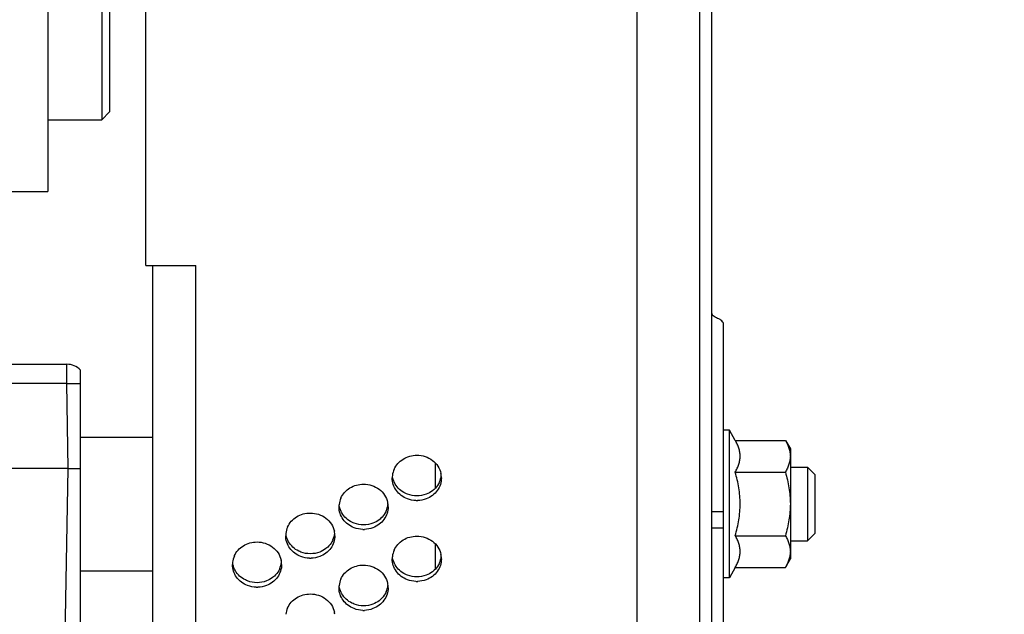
# Model space of a CAD drawing. Header units: inches. Extents: x 0 to 34, y 0 to 22.
# Tile 59 of 164: x 16.534 to 17.786, y 5.747 to 6.503. Entities that reach past the tile are written whole.
import ezdxf

# ---------------------------------------------------------------- set-up
doc = ezdxf.new("R2010")
doc.units = ezdxf.units.IN
doc.header["$LTSCALE"] = 1.87
doc.header["$MEASUREMENT"] = 0
doc.layers.get('0').update_dxf_attribs({"linetype": 'CONTINUOUS'})
doc.layers.add('3_ALL_AXES', color=7, linetype='CONTINUOUS')
doc.layers.add('7_ALL_FEATURES', color=7, linetype='CONTINUOUS')
doc.styles.get("Standard").update_dxf_attribs({"font": 'txt', "width": 0.8})
doc.dimstyles.new('DIMSTYLE_1', dxfattribs={"dimtxt": 0.14, "dimasz": 0.156, "dimexe": 0.125, "dimexo": 0.0625, "dimgap": 0.07, "dimtad": 0, "dimtih": 1, "dimtoh": 1, "dimlfac": 4, "dimzin": 4, "dimdsep": 46, "dimtxsty": 'Standard', "dimblk": '_FILLED', "dimblk1": '_FILLED', "dimblk2": '_FILLED', "dimcen": 0.09, "dimadec": 0, "dimazin": 0, "dimtp": 0.001, "dimtm": 0.001, "dimtfac": 1, "dimtofl": 0, "dimtmove": 0, "dimatfit": 3, "dimldrblk": '_FILLED', "dimfxl": 0, "dimtolj": 1, "dimtzin": 4, "dimarcsym": 0})

# ---------------------------------------------------------------- blocks, each defined once
blk = doc.blocks.new('_FILLED')
at = {"color": 0, "linetype": 'ByBlock'}
blk.add_solid([(0, 0), (-1, 0.2003), (-1, -0.2003)], dxfattribs=at)
blk = doc.blocks.new('*D21')
at = {"color": 6, "linetype": 'Continuous'}
for p, q in [((18.7473, 4.4087), (18.7473, 7.1989)), ((15.0893, 7.0739), (17.5486, 7.0739)), ((18.7473, 7.0739), (18.4726, 7.0739))]:
    blk.add_line(p, q, dxfattribs=at)
at = {"color": 6, "linetype": 'Continuous', "xscale": 0.156, "yscale": 0.156, "zscale": 0.156, "rotation": 180}
blk.add_blockref('_FILLED', (15.0893, 7.0739), dxfattribs=at)
at = {"color": 6, "linetype": 'Continuous', "xscale": 0.156, "yscale": 0.156, "zscale": 0.156}
blk.add_blockref('_FILLED', (18.7473, 7.0739), dxfattribs=at)
at = {"color": 6, "linetype": 'Continuous', "insert": (17.8986, 7.1439), "char_height": 0.14, "width": 0.784, "attachment_point": 2, "line_spacing_factor": 0.9}
blk.add_mtext('14.63\\P[371,7]', dxfattribs=at)

msp = doc.modelspace()

# ---------------------------------------------------------------- linework, layer by layer
at = {"color": 7, "linetype": 'Continuous'}
for q in [(16.6946, 7.3628), (16.7578, 6.1906)]:
    msp.add_line((16.6946, 6.1906), q, dxfattribs=at)
at = {"layer": '3_ALL_AXES', "color": 7, "linetype": 'Continuous'}
for p, q in [((16.5696, 7.6135), (16.5696, 6.2847)), ((16.5696, 6.376), (16.6385, 6.376)), ((16.4613, 6.2847), (16.5696, 6.2847)), ((14.3526, 6.065), (16.5938, 6.065)), ((16.5938, 6.0404), (16.5938, 6.065)), ((16.5938, 6.0404), (16.3744, 6.0404)), ((16.5957, 5.9325), (16.5938, 6.0404)), ((17.4366, 5.9812), (17.4291, 5.9812)), ((17.444, 5.9683), (17.4366, 5.9812)), ((17.4366, 5.7937), (17.4366, 5.9812)), ((16.6114, 5.9725), (16.7028, 5.9725)), ((17.444, 5.9683), (17.5078, 5.9683)), ((17.5078, 5.9683), (17.5141, 5.9575)), ((17.5141, 5.9575), (17.5141, 5.8175)), ((16.5957, 5.9325), (16.4556, 5.9325)), ((16.5822, 5.1582), (16.5957, 5.9325)), ((17.444, 5.9279), (17.5078, 5.9279)), ((17.5141, 5.9344), (17.5359, 5.9344)), ((17.444, 5.8471), (17.5078, 5.8471)), ((17.5141, 5.8406), (17.5359, 5.8406)), ((17.5078, 5.8067), (17.5141, 5.8175)), ((16.6114, 5.8025), (16.7028, 5.8025)), ((17.444, 5.8067), (17.4366, 5.7937)), ((17.444, 5.8067), (17.5078, 5.8067)), ((17.4366, 5.7937), (17.4291, 5.7937))]:
    msp.add_line(p, q, dxfattribs=at)
for centre, radius, start, end in [((17.0343, 5.9206), 0.0265, 173.6003, 179.9882), ((17.0349, 5.9205), 0.0271, 155.7941, 173.5578), ((17.0432, 5.9265), 0.0271, 335.7941, 353.5578), ((17.0434, 5.9205), 0.0269, 6.4004, 12.2564), ((17.0438, 5.9206), 0.0265, 0.0118, 6.3997), ((16.9665, 5.8838), 0.0265, 173.6003, 179.9882), ((16.9672, 5.8837), 0.0271, 155.7941, 173.5578), ((16.9754, 5.8897), 0.0271, 335.7941, 353.5578), ((16.9757, 5.8838), 0.0269, 6.4004, 12.2564), ((16.9761, 5.8838), 0.0265, 0.0118, 6.3997), ((17.0391, 5.925), 0.0332, 268.21, 271.79), ((16.8988, 5.8471), 0.0265, 173.6003, 179.9882), ((16.8994, 5.847), 0.0271, 155.7941, 173.5578), ((16.9077, 5.853), 0.0271, 335.7941, 353.5578), ((16.9079, 5.847), 0.0269, 6.4004, 12.2564), ((16.9083, 5.8471), 0.0265, 0.0118, 6.3997), ((16.9713, 5.8882), 0.0332, 268.21, 271.79), ((17.0349, 5.8176), 0.0271, 155.7941, 173.5578), ((17.0434, 5.8176), 0.0269, 6.4004, 12.2564), ((16.831, 5.8103), 0.0265, 173.6003, 179.9882), ((16.8317, 5.8102), 0.0271, 155.7941, 173.5578), ((16.8399, 5.8162), 0.0271, 335.7941, 353.5578), ((16.8402, 5.8103), 0.0269, 6.4004, 12.2564), ((16.8406, 5.8103), 0.0265, 0.0118, 6.3997), ((16.9036, 5.8515), 0.0332, 268.21, 271.79), ((17.0343, 5.8177), 0.0265, 173.6003, 179.9882), ((17.0432, 5.8236), 0.0271, 335.7941, 353.5578), ((17.0438, 5.8177), 0.0265, 0.0118, 6.3997), ((16.9672, 5.7808), 0.0271, 155.7941, 173.5578), ((16.9757, 5.7809), 0.0269, 6.4004, 12.2564), ((17.0391, 5.8221), 0.0332, 268.21, 271.79), ((16.8358, 5.8147), 0.0332, 268.21, 271.79), ((16.9665, 5.7809), 0.0265, 173.6003, 179.9882), ((16.9754, 5.7868), 0.0271, 335.7941, 353.5578), ((16.9761, 5.7809), 0.0265, 0.0118, 6.3997), ((16.8994, 5.7441), 0.0271, 155.7941, 173.5578), ((16.9079, 5.7441), 0.0269, 6.4004, 12.2564), ((16.9713, 5.7853), 0.0332, 268.21, 271.79)]:
    msp.add_arc(centre, radius, start, end, dxfattribs=at)
for points, knots in [([(17.444, 5.9279), (17.4449, 5.9295), (17.4467, 5.9328), (17.4484, 5.937), (17.4493, 5.9404), (17.4499, 5.943), (17.4502, 5.9455), (17.4503, 5.9481), (17.4502, 5.9507), (17.4499, 5.9532), (17.4493, 5.9558), (17.4484, 5.9592), (17.4467, 5.9634), (17.4449, 5.9667), (17.444, 5.9683)], [0, 0, 0, 0, 0.130773, 0.257152, 0.318856, 0.379739, 0.440026, 0.5, 0.559974, 0.620261, 0.681144, 0.742848, 0.869227, 1, 1, 1, 1]), ([(17.5078, 5.9683), (17.5087, 5.9667), (17.5104, 5.9634), (17.5121, 5.9592), (17.5131, 5.9558), (17.5137, 5.9532), (17.514, 5.9507), (17.5141, 5.949), (17.5141, 5.9481)], [0, 0, 0, 0, 0.261545, 0.514305, 0.637712, 0.759477, 0.880057, 1, 1, 1, 1]), ([(17.0102, 5.9316), (17.0114, 5.9342), (17.0146, 5.9392), (17.0215, 5.9449), (17.0299, 5.9486), (17.036, 5.9494), (17.0391, 5.9494)], [0, 0, 0, 0, 0.242292, 0.490204, 0.743743, 1, 1, 1, 1]), ([(17.0391, 5.9494), (17.0426, 5.9494), (17.0497, 5.9483), (17.0591, 5.9434), (17.0663, 5.9358), (17.069, 5.9295), (17.0697, 5.9262)], [0, 0, 0, 0, 0.257897, 0.511784, 0.758918, 1, 1, 1, 1]), ([(17.5141, 5.9481), (17.5141, 5.9472), (17.514, 5.9455), (17.5137, 5.943), (17.5131, 5.9404), (17.5121, 5.937), (17.5104, 5.9328), (17.5087, 5.9295), (17.5078, 5.9279)], [0, 0, 0, 0, 0.119943, 0.240523, 0.362288, 0.485695, 0.738455, 1, 1, 1, 1]), ([(17.444, 5.8471), (17.445, 5.8504), (17.4467, 5.857), (17.4487, 5.867), (17.45, 5.8772), (17.4504, 5.8875), (17.45, 5.8977), (17.4487, 5.9079), (17.4467, 5.918), (17.445, 5.9246), (17.444, 5.9279)], [0, 0, 0, 0, 0.125006, 0.250007, 0.375005, 0.5, 0.624995, 0.749993, 0.874994, 1, 1, 1, 1]), ([(17.5078, 5.9279), (17.5088, 5.9246), (17.5105, 5.918), (17.5125, 5.9079), (17.5138, 5.8977), (17.5141, 5.8909), (17.5141, 5.8875)], [0, 0, 0, 0, 0.250012, 0.500015, 0.750009, 1, 1, 1, 1]), ([(16.9424, 5.8949), (16.9436, 5.8975), (16.9469, 5.9025), (16.9538, 5.9082), (16.9622, 5.9118), (16.9683, 5.9126), (16.9713, 5.9126)], [0, 0, 0, 0, 0.242292, 0.490204, 0.743743, 1, 1, 1, 1]), ([(16.9713, 5.9126), (16.9749, 5.9126), (16.9819, 5.9115), (16.9914, 5.9066), (16.9986, 5.8991), (17.0012, 5.8927), (17.0019, 5.8895)], [0, 0, 0, 0, 0.257897, 0.511784, 0.758918, 1, 1, 1, 1]), ([(17.0271, 5.894), (17.0243, 5.895), (17.019, 5.8979), (17.0128, 5.9043), (17.0087, 5.912), (17.0078, 5.9177), (17.0078, 5.9206)], [0, 0, 0, 0, 0.258048, 0.510181, 0.756798, 1, 1, 1, 1]), ([(17.017, 5.906), (17.0148, 5.908), (17.0111, 5.9125), (17.009, 5.9179), (17.0084, 5.9207)], [0, 0, 0, 0, 0.505108, 1, 1, 1, 1]), ([(17.0703, 5.9206), (17.0703, 5.9177), (17.0694, 5.912), (17.0654, 5.9043), (17.0591, 5.8979), (17.0538, 5.895), (17.051, 5.894)], [0, 0, 0, 0, 0.243202, 0.489819, 0.741952, 1, 1, 1, 1]), ([(17.0679, 5.9154), (17.0675, 5.9145), (17.0658, 5.911), (17.0633, 5.908), (17.0612, 5.906)], [0, 0, 0, 0, 0.247899, 1, 1, 1, 1]), ([(17.0271, 5.8998), (17.0262, 5.9001), (17.0225, 5.9017), (17.0191, 5.904), (17.017, 5.906)], [0, 0, 0, 0, 0.253346, 1, 1, 1, 1]), ([(17.0612, 5.906), (17.0604, 5.9053), (17.0574, 5.9028), (17.0538, 5.9008), (17.051, 5.8998)], [0, 0, 0, 0, 0.247709, 1, 1, 1, 1]), ([(17.5141, 5.8875), (17.5141, 5.8841), (17.5138, 5.8772), (17.5125, 5.867), (17.5105, 5.857), (17.5088, 5.8504), (17.5078, 5.8471)], [0, 0, 0, 0, 0.249991, 0.499985, 0.749988, 1, 1, 1, 1]), ([(16.8747, 5.8581), (16.8759, 5.8607), (16.8791, 5.8657), (16.886, 5.8714), (16.8944, 5.8751), (16.9005, 5.8759), (16.9036, 5.8759)], [0, 0, 0, 0, 0.242292, 0.490204, 0.743743, 1, 1, 1, 1]), ([(16.9036, 5.8759), (16.9071, 5.8759), (16.9142, 5.8748), (16.9236, 5.8699), (16.9308, 5.8623), (16.9335, 5.856), (16.9342, 5.8527)], [0, 0, 0, 0, 0.257897, 0.511784, 0.758918, 1, 1, 1, 1]), ([(16.9593, 5.8572), (16.9565, 5.8583), (16.9513, 5.8612), (16.945, 5.8675), (16.941, 5.8753), (16.9401, 5.881), (16.9401, 5.8838)], [0, 0, 0, 0, 0.258048, 0.510181, 0.756798, 1, 1, 1, 1]), ([(16.9492, 5.8693), (16.9471, 5.8712), (16.9434, 5.8758), (16.9413, 5.8812), (16.9407, 5.884)], [0, 0, 0, 0, 0.505108, 1, 1, 1, 1]), ([(17.0026, 5.8838), (17.0026, 5.881), (17.0016, 5.8753), (16.9976, 5.8675), (16.9913, 5.8612), (16.9861, 5.8583), (16.9833, 5.8572)], [0, 0, 0, 0, 0.243202, 0.489819, 0.741952, 1, 1, 1, 1]), ([(17.0002, 5.8786), (16.9998, 5.8777), (16.998, 5.8743), (16.9955, 5.8712), (16.9934, 5.8693)], [0, 0, 0, 0, 0.247899, 1, 1, 1, 1]), ([(16.9593, 5.863), (16.9584, 5.8634), (16.9548, 5.865), (16.9514, 5.8672), (16.9492, 5.8693)], [0, 0, 0, 0, 0.253346, 1, 1, 1, 1]), ([(16.9934, 5.8693), (16.9927, 5.8686), (16.9896, 5.866), (16.9861, 5.8641), (16.9833, 5.863)], [0, 0, 0, 0, 0.247709, 1, 1, 1, 1]), ([(16.8069, 5.8214), (16.8081, 5.824), (16.8114, 5.829), (16.8183, 5.8347), (16.8267, 5.8383), (16.8328, 5.8391), (16.8358, 5.8391)], [0, 0, 0, 0, 0.242292, 0.490204, 0.743743, 1, 1, 1, 1]), ([(16.8358, 5.8391), (16.8394, 5.8391), (16.8464, 5.838), (16.8559, 5.8331), (16.8631, 5.8256), (16.8657, 5.8192), (16.8664, 5.816)], [0, 0, 0, 0, 0.257897, 0.511784, 0.758918, 1, 1, 1, 1]), ([(16.8916, 5.8205), (16.8888, 5.8215), (16.8835, 5.8244), (16.8773, 5.8308), (16.8732, 5.8385), (16.8723, 5.8443), (16.8723, 5.8471)], [0, 0, 0, 0, 0.258048, 0.510181, 0.756798, 1, 1, 1, 1]), ([(16.8815, 5.8325), (16.8793, 5.8345), (16.8756, 5.839), (16.8735, 5.8445), (16.8729, 5.8472)], [0, 0, 0, 0, 0.505108, 1, 1, 1, 1]), ([(16.9348, 5.8471), (16.9348, 5.8443), (16.9339, 5.8385), (16.9299, 5.8308), (16.9236, 5.8244), (16.9183, 5.8215), (16.9155, 5.8205)], [0, 0, 0, 0, 0.243202, 0.489819, 0.741952, 1, 1, 1, 1]), ([(16.9324, 5.8419), (16.932, 5.841), (16.9303, 5.8375), (16.9278, 5.8345), (16.9257, 5.8325)], [0, 0, 0, 0, 0.247899, 1, 1, 1, 1]), ([(17.0102, 5.8287), (17.0114, 5.8313), (17.0146, 5.8363), (17.0215, 5.842), (17.0299, 5.8457), (17.036, 5.8465), (17.0391, 5.8465)], [0, 0, 0, 0, 0.242292, 0.490204, 0.743743, 1, 1, 1, 1]), ([(17.0391, 5.8465), (17.0426, 5.8465), (17.0497, 5.8454), (17.0591, 5.8405), (17.0663, 5.8329), (17.069, 5.8266), (17.0697, 5.8233)], [0, 0, 0, 0, 0.257897, 0.511784, 0.758918, 1, 1, 1, 1]), ([(17.444, 5.8067), (17.4449, 5.8083), (17.4467, 5.8115), (17.4484, 5.8158), (17.4493, 5.8192), (17.4499, 5.8217), (17.4502, 5.8243), (17.4503, 5.8269), (17.4502, 5.8294), (17.4499, 5.832), (17.4493, 5.8346), (17.4484, 5.838), (17.4467, 5.8422), (17.4449, 5.8455), (17.444, 5.8471)], [0, 0, 0, 0, 0.130773, 0.257152, 0.318856, 0.379739, 0.440026, 0.5, 0.559974, 0.620261, 0.681144, 0.742848, 0.869227, 1, 1, 1, 1]), ([(17.5078, 5.8471), (17.5087, 5.8455), (17.5104, 5.8422), (17.5121, 5.838), (17.5131, 5.8346), (17.5137, 5.832), (17.514, 5.8294), (17.5141, 5.8277), (17.5141, 5.8269)], [0, 0, 0, 0, 0.261545, 0.514304, 0.637712, 0.759477, 0.880057, 1, 1, 1, 1]), ([(16.8916, 5.8263), (16.8907, 5.8266), (16.887, 5.8282), (16.8836, 5.8305), (16.8815, 5.8325)], [0, 0, 0, 0, 0.253346, 1, 1, 1, 1]), ([(16.9257, 5.8325), (16.9249, 5.8318), (16.9219, 5.8293), (16.9183, 5.8273), (16.9155, 5.8263)], [0, 0, 0, 0, 0.247709, 1, 1, 1, 1]), ([(17.5141, 5.8269), (17.5141, 5.826), (17.514, 5.8243), (17.5137, 5.8217), (17.5131, 5.8192), (17.5121, 5.8158), (17.5104, 5.8115), (17.5087, 5.8083), (17.5078, 5.8067)], [0, 0, 0, 0, 0.119943, 0.240523, 0.362289, 0.485696, 0.738456, 1, 1, 1, 1]), ([(17.0271, 5.7911), (17.0243, 5.7921), (17.019, 5.795), (17.0128, 5.8014), (17.0087, 5.8091), (17.0078, 5.8149), (17.0078, 5.8177)], [0, 0, 0, 0, 0.258048, 0.510181, 0.756798, 1, 1, 1, 1]), ([(17.017, 5.8031), (17.0148, 5.8051), (17.0111, 5.8096), (17.009, 5.8151), (17.0084, 5.8178)], [0, 0, 0, 0, 0.505108, 1, 1, 1, 1]), ([(17.0703, 5.8177), (17.0703, 5.8149), (17.0694, 5.8091), (17.0654, 5.8014), (17.0591, 5.795), (17.0538, 5.7921), (17.051, 5.7911)], [0, 0, 0, 0, 0.243202, 0.489819, 0.741952, 1, 1, 1, 1]), ([(17.0679, 5.8125), (17.0675, 5.8116), (17.0658, 5.8081), (17.0633, 5.8051), (17.0612, 5.8031)], [0, 0, 0, 0, 0.247899, 1, 1, 1, 1]), ([(16.8238, 5.7837), (16.821, 5.7848), (16.8158, 5.7877), (16.8095, 5.794), (16.8055, 5.8018), (16.8046, 5.8075), (16.8046, 5.8103)], [0, 0, 0, 0, 0.258048, 0.510181, 0.756798, 1, 1, 1, 1]), ([(16.8137, 5.7958), (16.8116, 5.7977), (16.8079, 5.8023), (16.8058, 5.8077), (16.8052, 5.8105)], [0, 0, 0, 0, 0.505108, 1, 1, 1, 1]), ([(16.8671, 5.8103), (16.8671, 5.8075), (16.8661, 5.8018), (16.8621, 5.794), (16.8558, 5.7877), (16.8506, 5.7848), (16.8478, 5.7837)], [0, 0, 0, 0, 0.243202, 0.489819, 0.741952, 1, 1, 1, 1]), ([(16.8647, 5.8051), (16.8643, 5.8042), (16.8625, 5.8008), (16.86, 5.7977), (16.8579, 5.7958)], [0, 0, 0, 0, 0.247899, 1, 1, 1, 1]), ([(16.9424, 5.792), (16.9436, 5.7946), (16.9469, 5.7996), (16.9538, 5.8053), (16.9622, 5.8089), (16.9683, 5.8097), (16.9713, 5.8097)], [0, 0, 0, 0, 0.242292, 0.490204, 0.743743, 1, 1, 1, 1]), ([(16.9713, 5.8097), (16.9749, 5.8097), (16.9819, 5.8086), (16.9914, 5.8037), (16.9986, 5.7962), (17.0012, 5.7898), (17.0019, 5.7866)], [0, 0, 0, 0, 0.257897, 0.511784, 0.758918, 1, 1, 1, 1]), ([(17.0271, 5.7969), (17.0262, 5.7972), (17.0225, 5.7988), (17.0191, 5.8011), (17.017, 5.8031)], [0, 0, 0, 0, 0.253346, 1, 1, 1, 1]), ([(17.0612, 5.8031), (17.0604, 5.8024), (17.0574, 5.7999), (17.0538, 5.7979), (17.051, 5.7969)], [0, 0, 0, 0, 0.247709, 1, 1, 1, 1]), ([(16.8238, 5.7895), (16.8229, 5.7899), (16.8193, 5.7915), (16.8159, 5.7937), (16.8137, 5.7958)], [0, 0, 0, 0, 0.253346, 1, 1, 1, 1]), ([(16.8579, 5.7958), (16.8572, 5.7951), (16.8541, 5.7925), (16.8506, 5.7906), (16.8478, 5.7895)], [0, 0, 0, 0, 0.247709, 1, 1, 1, 1]), ([(16.8747, 5.7552), (16.8759, 5.7578), (16.8791, 5.7628), (16.886, 5.7685), (16.8944, 5.7722), (16.9005, 5.773), (16.9036, 5.773)], [0, 0, 0, 0, 0.242292, 0.490204, 0.743743, 1, 1, 1, 1]), ([(16.9036, 5.773), (16.9071, 5.773), (16.9142, 5.7719), (16.9236, 5.767), (16.9308, 5.7594), (16.9335, 5.7531), (16.9342, 5.7498)], [0, 0, 0, 0, 0.257897, 0.511784, 0.758918, 1, 1, 1, 1]), ([(16.9593, 5.7543), (16.9565, 5.7554), (16.9513, 5.7583), (16.945, 5.7646), (16.941, 5.7724), (16.9401, 5.7781), (16.9401, 5.7809)], [0, 0, 0, 0, 0.258048, 0.510181, 0.756798, 1, 1, 1, 1]), ([(16.9492, 5.7664), (16.9471, 5.7683), (16.9434, 5.7729), (16.9413, 5.7783), (16.9407, 5.7811)], [0, 0, 0, 0, 0.505108, 1, 1, 1, 1]), ([(17.0026, 5.7809), (17.0026, 5.7781), (17.0016, 5.7724), (16.9976, 5.7646), (16.9913, 5.7583), (16.9861, 5.7554), (16.9833, 5.7543)], [0, 0, 0, 0, 0.243202, 0.489819, 0.741952, 1, 1, 1, 1]), ([(17.0002, 5.7757), (16.9998, 5.7748), (16.998, 5.7714), (16.9955, 5.7683), (16.9934, 5.7664)], [0, 0, 0, 0, 0.247899, 1, 1, 1, 1]), ([(16.9593, 5.7601), (16.9584, 5.7605), (16.9548, 5.7621), (16.9514, 5.7643), (16.9492, 5.7664)], [0, 0, 0, 0, 0.253346, 1, 1, 1, 1]), ([(16.9934, 5.7664), (16.9927, 5.7657), (16.9896, 5.7631), (16.9861, 5.7612), (16.9833, 5.7601)], [0, 0, 0, 0, 0.247709, 1, 1, 1, 1])]:
    msp.add_open_spline(points, degree=3, knots=knots, dxfattribs=at)
for points in [[(17.0391, 5.8976), (17.035, 5.8976), (17.0309, 5.8983), (17.0271, 5.8998)], [(17.051, 5.8998), (17.0472, 5.8983), (17.0431, 5.8976), (17.0391, 5.8976)], [(17.038, 5.8918), (17.0343, 5.8919), (17.0306, 5.8926), (17.0271, 5.894)], [(17.051, 5.894), (17.0475, 5.8926), (17.0438, 5.8919), (17.0401, 5.8918)], [(16.9713, 5.8608), (16.9673, 5.8608), (16.9631, 5.8616), (16.9593, 5.863)], [(16.9833, 5.863), (16.9795, 5.8616), (16.9754, 5.8608), (16.9713, 5.8608)], [(16.9703, 5.855), (16.9666, 5.8551), (16.9628, 5.8559), (16.9593, 5.8572)], [(16.9833, 5.8572), (16.9798, 5.8559), (16.9761, 5.8551), (16.9723, 5.855)], [(16.9036, 5.8241), (16.8995, 5.8241), (16.8954, 5.8248), (16.8916, 5.8263)], [(16.9155, 5.8263), (16.9117, 5.8248), (16.9076, 5.8241), (16.9036, 5.8241)], [(16.9025, 5.8183), (16.8988, 5.8184), (16.8951, 5.8191), (16.8916, 5.8205)], [(16.9155, 5.8205), (16.912, 5.8191), (16.9083, 5.8184), (16.9046, 5.8183)], [(16.8358, 5.7873), (16.8318, 5.7873), (16.8276, 5.7881), (16.8238, 5.7895)], [(16.8478, 5.7895), (16.844, 5.7881), (16.8399, 5.7873), (16.8358, 5.7873)], [(17.0391, 5.7947), (17.035, 5.7947), (17.0309, 5.7954), (17.0271, 5.7969)], [(17.038, 5.7889), (17.0343, 5.789), (17.0306, 5.7897), (17.0271, 5.7911)], [(17.051, 5.7969), (17.0472, 5.7954), (17.0431, 5.7947), (17.0391, 5.7947)], [(17.051, 5.7911), (17.0475, 5.7897), (17.0438, 5.789), (17.0401, 5.7889)], [(16.8348, 5.7815), (16.8311, 5.7816), (16.8273, 5.7824), (16.8238, 5.7837)], [(16.8478, 5.7837), (16.8443, 5.7824), (16.8406, 5.7816), (16.8368, 5.7815)], [(16.9713, 5.7579), (16.9673, 5.7579), (16.9631, 5.7587), (16.9593, 5.7601)], [(16.9703, 5.7521), (16.9666, 5.7523), (16.9628, 5.753), (16.9593, 5.7543)], [(16.9833, 5.7601), (16.9795, 5.7587), (16.9754, 5.7579), (16.9713, 5.7579)], [(16.9833, 5.7543), (16.9798, 5.753), (16.9761, 5.7523), (16.9723, 5.7521)]]:
    msp.add_open_spline(points, degree=3, dxfattribs=at)
at = {"layer": '7_ALL_FEATURES', "color": 7, "linetype": 'Continuous'}
for p, q in [((17.4141, 3.622), (17.4141, 7.5232)), ((17.3191, 4.4204), (17.3191, 6.7312)), ((17.3991, 4.4204), (17.3991, 6.7254)), ((16.6385, 6.5335), (16.6385, 6.376)), ((16.6483, 6.5236), (16.6483, 6.3858)), ((16.6385, 6.376), (16.6483, 6.3858)), ((16.7028, 6.1906), (16.7028, 5.0439)), ((16.7578, 5.0381), (16.7578, 6.1906)), ((17.4291, 5.2035), (17.4291, 6.1158)), ((16.6114, 5.4026), (16.6114, 6.0577)), ((16.5938, 6.0404), (16.6114, 6.0406)), ((17.0623, 5.9393), (17.0623, 5.9076)), ((16.5957, 5.9325), (16.6114, 5.9325)), ((17.5453, 5.925), (17.5359, 5.9344)), ((17.5359, 5.9344), (17.5359, 5.8406)), ((17.5453, 5.925), (17.5453, 5.85)), ((17.4141, 5.8779), (17.4291, 5.8779)), ((17.4141, 5.857), (17.4291, 5.857)), ((17.5453, 5.85), (17.5359, 5.8406)), ((17.0623, 5.8365), (17.0623, 5.8047))]:
    msp.add_line(p, q, dxfattribs=at)
msp.add_arc((16.5938, 6.04), 0.025, 45.1536, 90, dxfattribs=at)
for points, knots in [([(17.4216, 6.1234), (17.4205, 6.1237), (17.4185, 6.1246), (17.4161, 6.1264), (17.4145, 6.1285), (17.4141, 6.1302), (17.4141, 6.1309)], [0, 0, 0, 0, 0.303387, 0.568957, 0.796847, 1, 1, 1, 1]), ([(17.4291, 6.1158), (17.4291, 6.1166), (17.4287, 6.1182), (17.427, 6.1204), (17.4246, 6.1221), (17.4226, 6.123), (17.4216, 6.1234)], [0, 0, 0, 0, 0.203157, 0.431049, 0.696615, 1, 1, 1, 1])]:
    msp.add_open_spline(points, degree=3, knots=knots, dxfattribs=at)

# ---------------------------------------------------------------- dimensions: what is measured, and where the dimension line sits
at = {"color": 6, "linetype": 'Continuous'}
dim = msp.add_linear_dim(base=(18.7473, 7.0739), p1=(15.0893, 6.357), p2=(18.7473, 4.3462), dimstyle='DIMSTYLE_1', dxfattribs=at)
dim.commit()
dim.dimension.update_dxf_attribs({"geometry": '*D21', "text_midpoint": (18.0106, 6.9689), "dimtype": 160})

doc.saveas('drawing.dxf')
